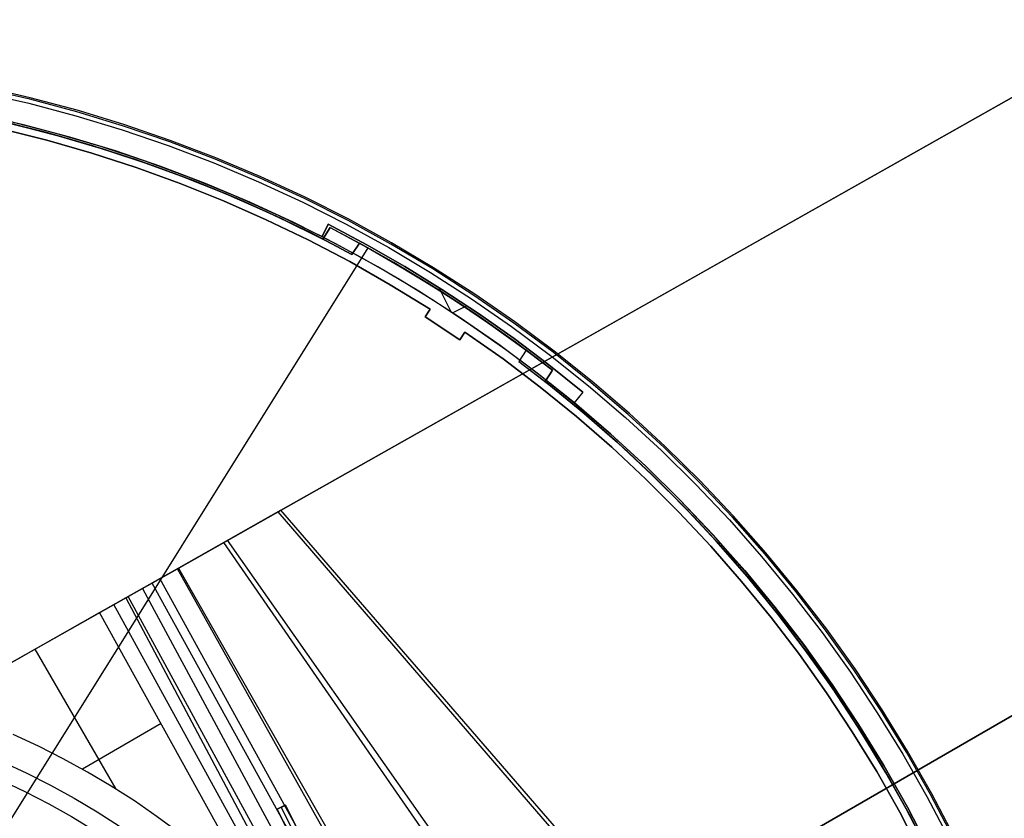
# Model space of a CAD drawing. Header units: millimetres. Extents: x 10802 to 11966, y -167 to 850.
# Tile 179 of 182: x 11418 to 11525, y 553 to 640. Entities that reach past the tile are written whole.
import ezdxf

# ---------------------------------------------------------------- set-up
doc = ezdxf.new("R2010")
doc.units = ezdxf.units.MM
for name, color, linetype in [('1', 7, 'Continuous'), ('color', 7, 'Continuous'), ('luz', 7, 'Continuous')]:
    doc.layers.add(name, color=color, linetype=linetype)

msp = doc.modelspace()

# ---------------------------------------------------------------- linework, layer by layer
at = {"layer": '1', "color": 29, "true_color": 0x4d342b}
for p, q in [((11900.08, 842.89, 61.8), (11409.19, 565.65, 61.8)), ((11446.23, 586.57, 59.02), (11673.16, 714.73, 57.45)), ((11446.51, 586.73, 65.03), (11673.3, 714.81, 63.36)), ((11638.88, 629.93, 50.64), (11485.36, 541.29, 56.32)), ((11485.72, 541.5, 62.35), (11639.12, 630.07, 56.46)), ((11446.51, 586.73, 65.03), (11435.45, 580.48, 65.53)), ((11524.71, 496.52, 59.69), (11446.51, 586.73, 65.03)), ((11435.34, 580.42, 59.52), (11446.23, 586.57, 59.02)), ((11524.25, 496.26, 53.63), (11446.23, 586.57, 59.02)), ((11508.39, 487.15, 55.63), (11440.77, 583.49, 59.23)), ((11507.3, 486.53, 61.95), (11440.36, 583.25, 65.27)), ((11435.45, 580.48, 65.53), (11429.75, 577.26, 65.66)), ((11431.56, 578.29, 59.55), (11435.34, 580.42, 59.52)), ((11492.62, 478.11, 58.55), (11435.34, 580.42, 59.52)), ((11435.45, 580.48, 65.53), (11493.47, 478.59, 64.55)), ((11489.96, 476.58, 58.99), (11433.45, 579.35, 59.54)), ((11426.92, 575.67, 59.57), (11431.56, 578.29, 59.55)), ((11431.56, 578.29, 59.55), (11487.28, 475.04, 59.33)), ((11489.18, 476.13, 65.23), (11432.6, 578.87, 65.61)), ((11429.75, 577.26, 65.66), (11409.19, 565.65, 65.66)), ((11429.75, 577.26, 65.66), (11484.87, 473.66, 65.66)), ((11486.12, 474.38, 59.45), (11430.02, 577.41, 59.56)), ((11449.41, 538.41, 59.55), (11428.47, 576.54, 59.57)), ((11409.19, 565.65, 59.57), (11426.92, 575.67, 59.57)), ((11444.53, 543.89, 59.57), (11426.92, 575.67, 59.57)), ((11428.71, 556.58, 59.57), (11419.96, 571.73, 59.57)), ((11433.58, 563.66, 59.57), (11425.06, 558.74, 59.57)), ((11420.3, 561.21, 59.57), (11417.58, 562.47, 59.57)), ((11422.98, 559.87, 59.57), (11420.3, 561.21, 59.57)), ((11425.6, 558.43, 59.57), (11422.98, 559.87, 59.57)), ((11428.18, 556.91, 59.57), (11425.6, 558.43, 59.57)), ((11430.7, 555.3, 59.57), (11428.18, 556.91, 59.57)), ((11433.16, 553.6, 59.57), (11430.7, 555.3, 59.57)), ((11435.57, 551.81, 59.57), (11433.16, 553.6, 59.57))]:
    msp.add_line(p, q, dxfattribs=at)
at = {"layer": 'color', "color": 254, "true_color": 0xcad1ee}
for p, q in [((11419.41, 631.35, -44.84), (11414.26, 632.53, -44.84)), ((11419.41, 631.35, -20.5), (11414.26, 632.53, -20.5)), ((11419.41, 631.35, -32.67), (11414.26, 632.53, -32.67)), ((11414.13, 631.93, -19.58), (11419.26, 630.76, -19.58)), ((11419.37, 631.19, -19.95), (11414.22, 632.37, -19.95)), ((11419.26, 630.76, -19.58), (11424.34, 629.4, -19.58)), ((11424.46, 629.83, -19.95), (11419.37, 631.19, -19.95)), ((11424.51, 629.99, -44.84), (11419.41, 631.35, -44.84)), ((11424.51, 629.99, -20.5), (11419.41, 631.35, -20.5)), ((11424.51, 629.99, -32.67), (11419.41, 631.35, -32.67)), ((11418.68, 628.43, -44.84), (11413.64, 629.59, -44.84)), ((11424.34, 629.4, -19.58), (11429.38, 627.87, -19.58)), ((11429.51, 628.29, -19.95), (11424.46, 629.83, -19.95)), ((11429.56, 628.45, -44.84), (11424.51, 629.99, -44.84)), ((11429.56, 628.45, -20.5), (11424.51, 629.99, -20.5)), ((11429.56, 628.45, -32.67), (11424.51, 629.99, -32.67)), ((11417.02, 628.84, -39.64), (11422.04, 627.56, -39.64)), ((11417.02, 628.84, -42.24), (11422.04, 627.56, -42.24)), ((11423.69, 627.1, -44.84), (11418.68, 628.43, -44.84)), ((11434.5, 626.59, -19.95), (11429.51, 628.29, -19.95)), ((11434.56, 626.74, -44.84), (11429.56, 628.45, -44.84)), ((11434.56, 626.74, -20.5), (11429.56, 628.45, -20.5)), ((11434.56, 626.74, -32.67), (11429.56, 628.45, -32.67)), ((11421.22, 626.75, -20.31), (11416.32, 627.97, -20.31)), ((11421.22, 626.75, -39.64), (11416.32, 627.97, -39.64)), ((11416.32, 627.97, -29.97), (11421.22, 626.75, -29.97)), ((11422.04, 627.56, -39.64), (11427.02, 626.11, -39.64)), ((11422.04, 627.56, -42.24), (11427.02, 626.11, -42.24)), ((11429.38, 627.87, -19.58), (11434.35, 626.17, -19.58)), ((11426.08, 625.35, -20.31), (11421.22, 626.75, -20.31)), ((11426.08, 625.35, -39.64), (11421.22, 626.75, -39.64)), ((11421.22, 626.75, -29.97), (11426.08, 625.35, -29.97)), ((11428.64, 625.6, -44.84), (11423.69, 627.1, -44.84)), ((11427.02, 626.11, -39.64), (11431.94, 624.49, -39.64)), ((11427.02, 626.11, -42.24), (11431.94, 624.49, -42.24)), ((11434.35, 626.17, -19.58), (11439.27, 624.3, -19.58)), ((11439.43, 624.71, -19.95), (11434.5, 626.59, -19.95)), ((11439.5, 624.86, -44.84), (11434.56, 626.74, -44.84)), ((11439.5, 624.86, -20.5), (11434.56, 626.74, -20.5)), ((11439.5, 624.86, -32.67), (11434.56, 626.74, -32.67)), ((11430.88, 623.8, -20.31), (11426.08, 625.35, -20.31)), ((11430.88, 623.8, -39.64), (11426.08, 625.35, -39.64)), ((11426.08, 625.35, -29.97), (11430.88, 623.8, -29.97)), ((11433.54, 623.92, -44.84), (11428.64, 625.6, -44.84)), ((11431.94, 624.49, -39.64), (11436.8, 622.7, -39.64)), ((11431.94, 624.49, -42.24), (11436.8, 622.7, -42.24)), ((11438.38, 622.08, -44.84), (11433.54, 623.92, -44.84)), ((11439.27, 624.3, -19.58), (11444.12, 622.26, -19.58)), ((11444.3, 622.66, -19.95), (11439.43, 624.71, -19.95)), ((11444.36, 622.81, -44.84), (11439.5, 624.86, -44.84)), ((11444.36, 622.81, -20.5), (11439.5, 624.86, -20.5)), ((11444.36, 622.81, -32.67), (11439.5, 624.86, -32.67)), ((11435.63, 622.08, -20.31), (11430.88, 623.8, -20.31)), ((11435.63, 622.08, -39.64), (11430.88, 623.8, -39.64)), ((11430.88, 623.8, -29.97), (11435.63, 622.08, -29.97)), ((11440.32, 620.2, -20.31), (11435.63, 622.08, -20.31)), ((11440.32, 620.2, -39.64), (11435.63, 622.08, -39.64)), ((11435.63, 622.08, -29.97), (11440.32, 620.2, -29.97)), ((11436.8, 622.7, -39.64), (11441.6, 620.74, -39.64)), ((11436.8, 622.7, -42.24), (11441.6, 620.74, -42.24)), ((11443.15, 620.07, -44.84), (11438.38, 622.08, -44.84)), ((11444.12, 622.26, -19.58), (11448.89, 620.05, -19.58)), ((11449.09, 620.45, -19.95), (11444.3, 622.66, -19.95)), ((11449.16, 620.6, -44.84), (11444.36, 622.81, -44.84)), ((11449.16, 620.6, -20.5), (11444.36, 622.81, -20.5)), ((11449.16, 620.6, -32.67), (11444.36, 622.81, -32.67)), ((11441.6, 620.74, -39.64), (11446.32, 618.62, -39.64)), ((11441.6, 620.74, -42.24), (11446.32, 618.62, -42.24)), ((11444.94, 618.16, -20.31), (11440.32, 620.2, -20.31)), ((11444.94, 618.16, -39.64), (11440.32, 620.2, -39.64)), ((11440.32, 620.2, -29.97), (11444.94, 618.16, -29.97)), ((11447.85, 617.89, -44.84), (11443.15, 620.07, -44.84)), ((11448.89, 620.05, -19.58), (11453.59, 617.68, -19.58)), ((11453.8, 618.07, -19.95), (11449.09, 620.45, -19.95)), ((11453.87, 618.22, -44.84), (11449.16, 620.6, -44.84)), ((11453.87, 618.22, -20.5), (11449.16, 620.6, -20.5)), ((11453.87, 618.22, -32.67), (11449.16, 620.6, -32.67)), ((11446.32, 618.62, -39.64), (11450.98, 616.34, -39.64)), ((11446.32, 618.62, -42.24), (11450.98, 616.34, -42.24)), ((11449.49, 615.97, -20.31), (11444.94, 618.16, -20.31)), ((11449.49, 615.97, -39.64), (11444.94, 618.16, -39.64)), ((11444.94, 618.16, -29.97), (11449.49, 615.97, -29.97)), ((11452.47, 615.56, -44.84), (11447.85, 617.89, -44.84)), ((11450.98, 616.34, -39.64), (11451.65, 617.66, -39.64)), ((11450.98, 616.34, -43.14), (11451.65, 617.66, -43.14)), ((11451.65, 617.66, -41.39), (11450.98, 616.34, -41.39)), ((11451.65, 617.66, -39.64), (11455.82, 615.44, -39.64)), ((11451.65, 617.66, -43.14), (11451.65, 617.66, -39.64)), ((11455.82, 615.44, -43.14), (11451.65, 617.66, -43.14)), ((11451.65, 617.66, -41.39), (11455.82, 615.44, -41.39)), ((11453.59, 617.68, -19.58), (11458.2, 615.15, -19.58)), ((11458.42, 615.53, -19.95), (11453.8, 618.07, -19.95)), ((11458.5, 615.67, -44.84), (11453.87, 618.22, -44.84)), ((11458.5, 615.67, -20.5), (11453.87, 618.22, -20.5)), ((11458.5, 615.67, -32.67), (11453.87, 618.22, -32.67)), ((11451.31, 617, -43.14), (11451.31, 617, -39.64)), ((11453.97, 613.63, -20.31), (11449.49, 615.97, -20.31)), ((11453.97, 613.63, -39.64), (11449.49, 615.97, -39.64)), ((11449.49, 615.97, -29.97), (11453.97, 613.63, -29.97)), ((11450.98, 616.34, -43.14), (11455.1, 614.14, -43.14)), ((11450.98, 616.34, -39.64), (11450.98, 616.34, -43.14)), ((11457.01, 613.07, -44.84), (11452.47, 615.56, -44.84)), ((11455.82, 615.44, -39.64), (11459.92, 613.1, -39.64)), ((11459.92, 613.1, -43.14), (11455.82, 615.44, -43.14)), ((11455.82, 615.44, -41.39), (11459.92, 613.1, -41.39)), ((11462.96, 612.83, -19.95), (11458.42, 615.53, -19.95)), ((11463.04, 612.97, -44.84), (11458.5, 615.67, -44.84)), ((11463.04, 612.97, -20.5), (11458.5, 615.67, -20.5)), ((11463.04, 612.97, -32.67), (11458.5, 615.67, -32.67)), ((11458.2, 615.15, -19.58), (11462.72, 612.46, -19.58)), ((11458.36, 611.13, -20.31), (11453.97, 613.63, -20.31)), ((11458.36, 611.13, -39.64), (11453.97, 613.63, -39.64)), ((11453.97, 613.63, -29.97), (11458.36, 611.13, -29.97)), ((11455.1, 614.14, -43.14), (11459.16, 611.82, -43.14)), ((11461.46, 610.42, -44.84), (11457.01, 613.07, -44.84)), ((11459.92, 613.1, -39.64), (11463.94, 610.62, -39.64)), ((11463.94, 610.62, -43.14), (11459.92, 613.1, -43.14)), ((11459.92, 613.1, -41.39), (11463.94, 610.62, -41.39)), ((11462.72, 612.46, -19.58), (11467.15, 609.61, -19.58)), ((11467.39, 609.98, -19.95), (11462.96, 612.83, -19.95)), ((11467.49, 610.12, -44.84), (11463.04, 612.97, -44.84)), ((11467.49, 610.12, -20.5), (11463.04, 612.97, -20.5)), ((11467.49, 610.12, -32.67), (11463.04, 612.97, -32.67)), ((11459.16, 611.82, -43.14), (11463.14, 609.37, -43.14)), ((11462.66, 608.49, -20.31), (11458.36, 611.13, -20.31)), ((11462.66, 608.49, -39.64), (11458.36, 611.13, -39.64)), ((11458.36, 611.13, -29.97), (11462.66, 608.49, -29.97)), ((11465.82, 607.62, -44.84), (11461.46, 610.42, -44.84)), ((11464.95, 608.2, -43.14), (11463.64, 610.81, -43.14)), ((11463.94, 610.62, -39.64), (11467.88, 608.02, -39.64)), ((11467.88, 608.02, -43.14), (11463.94, 610.62, -43.14)), ((11463.94, 610.62, -41.39), (11467.88, 608.02, -41.39)), ((11471.83, 607.11, -44.84), (11467.49, 610.12, -44.84)), ((11471.83, 607.11, -20.5), (11467.49, 610.12, -20.5)), ((11471.83, 607.11, -32.67), (11467.49, 610.12, -32.67)), ((11463.14, 609.37, -43.14), (11467.04, 606.8, -43.14)), ((11465.92, 609.34, -39.64), (11465.92, 609.34, -43.14)), ((11467.15, 609.61, -19.58), (11471.47, 606.62, -19.58)), ((11471.73, 606.98, -19.95), (11467.39, 609.98, -19.95)), ((11462.11, 607.65, -19.88), (11462.66, 608.49, -20.31)), ((11462.11, 607.65, -39.64), (11462.66, 608.49, -39.64)), ((11462.66, 608.49, -29.76), (11462.11, 607.65, -29.76)), ((11462.39, 608.07, -39.64), (11462.39, 608.07, -20.09)), ((11462.66, 608.49, -20.31), (11462.66, 608.49, -39.64)), ((11466.64, 608.86, -43.14), (11465.11, 608.1, -43.14)), ((11467.88, 608.02, -39.64), (11471.74, 605.31, -39.64)), ((11471.74, 605.31, -43.14), (11467.88, 608.02, -43.14)), ((11467.88, 608.02, -41.39), (11471.74, 605.31, -41.39)), ((11465.87, 605.18, -19.88), (11462.11, 607.65, -19.88)), ((11462.11, 607.65, -39.64), (11462.11, 607.65, -19.88)), ((11465.87, 605.18, -39.64), (11462.11, 607.65, -39.64)), ((11462.11, 607.65, -29.76), (11465.87, 605.18, -29.76)), ((11470.08, 604.68, -44.84), (11465.82, 607.62, -44.84)), ((11475.96, 603.83, -19.95), (11471.73, 606.98, -19.95)), ((11476.06, 603.96, -44.84), (11471.83, 607.11, -44.84)), ((11476.06, 603.96, -20.5), (11471.83, 607.11, -20.5)), ((11476.06, 603.96, -32.67), (11471.83, 607.11, -32.67)), ((11464, 606.43, -19.88), (11464, 606.43, -39.64)), ((11466.42, 606.01, -20.31), (11465.87, 605.18, -19.88)), ((11465.87, 605.18, -39.64), (11466.42, 606.01, -39.64)), ((11465.87, 605.18, -29.76), (11466.42, 606.01, -29.76)), ((11470.55, 603.1, -20.31), (11466.42, 606.01, -20.31)), ((11466.42, 606.01, -39.64), (11466.42, 606.01, -20.31)), ((11470.55, 603.1, -39.64), (11466.42, 606.01, -39.64)), ((11466.42, 606.01, -29.97), (11470.55, 603.1, -29.97)), ((11467.04, 606.8, -43.14), (11470.86, 604.11, -43.14)), ((11471.47, 606.62, -19.58), (11475.69, 603.48, -19.58)), ((11465.87, 605.18, -19.88), (11465.87, 605.18, -39.64)), ((11466.15, 605.6, -39.64), (11466.15, 605.6, -20.09)), ((11471.74, 605.31, -39.64), (11475.51, 602.47, -39.64)), ((11475.51, 602.47, -43.14), (11471.74, 605.31, -43.14)), ((11471.74, 605.31, -41.39), (11475.51, 602.47, -41.39)), ((11474.23, 601.58, -44.84), (11470.08, 604.68, -44.84)), ((11470.86, 604.11, -43.14), (11474.6, 601.3, -43.14)), ((11480.08, 600.53, -19.95), (11475.96, 603.83, -19.95)), ((11480.19, 600.66, -44.84), (11476.06, 603.96, -44.84)), ((11480.19, 600.66, -20.5), (11476.06, 603.96, -20.5)), ((11480.19, 600.66, -32.67), (11476.06, 603.96, -32.67)), ((11474.57, 600.05, -20.31), (11470.55, 603.1, -20.31)), ((11474.57, 600.05, -39.64), (11470.55, 603.1, -39.64)), ((11470.55, 603.1, -29.97), (11474.57, 600.05, -29.97)), ((11475.69, 603.48, -19.58), (11479.8, 600.19, -19.58)), ((11478.27, 598.35, -44.84), (11474.23, 601.58, -44.84)), ((11475.51, 602.47, -39.64), (11479.19, 599.51, -39.64)), ((11479.19, 599.51, -43.14), (11475.51, 602.47, -43.14)), ((11475.51, 602.47, -41.39), (11479.19, 599.51, -41.39)), ((11474.6, 601.3, -43.14), (11478.25, 598.37, -43.14)), ((11484.09, 597.09, -19.95), (11480.08, 600.53, -19.95)), ((11484.2, 597.22, -44.84), (11480.19, 600.66, -44.84)), ((11484.2, 597.22, -20.5), (11480.19, 600.66, -20.5)), ((11484.2, 597.22, -32.67), (11480.19, 600.66, -32.67)), ((11478.49, 596.86, -20.31), (11474.57, 600.05, -20.31)), ((11478.49, 596.86, -39.64), (11474.57, 600.05, -39.64)), ((11474.57, 600.05, -29.97), (11478.49, 596.86, -29.97)), ((11479.19, 599.51, -43.14), (11478.25, 598.37, -43.14)), ((11479.19, 599.51, -39.64), (11478.25, 598.37, -39.64)), ((11479.19, 599.51, -41.39), (11478.25, 598.37, -41.39)), ((11479.19, 599.51, -39.64), (11479.19, 599.51, -43.14)), ((11479.8, 600.19, -19.58), (11483.79, 596.76, -19.58)), ((11478.25, 598.37, -39.64), (11482.18, 595, -39.64)), ((11478.25, 598.37, -43.14), (11478.25, 598.37, -39.64)), ((11478.25, 598.37, -42.24), (11482.18, 595, -42.24)), ((11478.72, 598.94, -43.14), (11478.72, 598.94, -39.64)), ((11482.2, 594.98, -44.84), (11478.27, 598.35, -44.84)), ((11482.3, 593.55, -20.31), (11478.49, 596.86, -20.31)), ((11482.3, 593.55, -39.64), (11478.49, 596.86, -39.64)), ((11478.49, 596.86, -29.97), (11482.3, 593.55, -29.97)), ((11483.79, 596.76, -19.58), (11487.67, 593.2, -19.58)), ((11487.97, 593.52, -19.95), (11484.09, 597.09, -19.95)), ((11488.08, 593.64, -44.84), (11484.2, 597.22, -44.84)), ((11488.08, 593.64, -20.5), (11484.2, 597.22, -20.5)), ((11488.08, 593.64, -32.67), (11484.2, 597.22, -32.67)), ((11482.18, 595, -39.64), (11485.99, 591.49, -39.64)), ((11482.18, 595, -42.24), (11485.99, 591.49, -42.24)), ((11486.02, 591.47, -44.84), (11482.2, 594.98, -44.84)), ((11486, 590.1, -20.31), (11482.3, 593.55, -20.31)), ((11486, 590.1, -39.64), (11482.3, 593.55, -39.64)), ((11482.3, 593.55, -29.97), (11486, 590.1, -29.97)), ((11487.67, 593.2, -19.58), (11491.41, 589.51, -19.58)), ((11491.73, 589.82, -19.95), (11487.97, 593.52, -19.95)), ((11491.85, 589.93, -44.84), (11488.08, 593.64, -44.84)), ((11491.85, 589.93, -20.5), (11488.08, 593.64, -20.5)), ((11491.85, 589.93, -32.67), (11488.08, 593.64, -32.67)), ((11485.99, 591.49, -39.64), (11489.68, 587.85, -39.64)), ((11485.99, 591.49, -42.24), (11489.68, 587.85, -42.24)), ((11489.7, 587.83, -44.84), (11486.02, 591.47, -44.84)), ((11489.57, 586.54, -20.31), (11486, 590.1, -20.31)), ((11489.57, 586.54, -39.64), (11486, 590.1, -39.64)), ((11486, 590.1, -29.97), (11489.57, 586.54, -29.97)), ((11495.48, 586.1, -44.84), (11491.85, 589.93, -44.84)), ((11495.48, 586.1, -20.5), (11491.85, 589.93, -20.5)), ((11495.48, 586.1, -32.67), (11491.85, 589.93, -32.67)), ((11491.41, 589.51, -19.58), (11495.03, 585.69, -19.58)), ((11495.35, 585.99, -19.95), (11491.73, 589.82, -19.95)), ((11489.68, 587.85, -39.64), (11493.25, 584.09, -39.64)), ((11489.68, 587.85, -42.24), (11493.25, 584.09, -42.24)), ((11493.26, 584.07, -44.84), (11489.7, 587.83, -44.84)), ((11493.02, 582.85, -20.31), (11489.57, 586.54, -20.31)), ((11493.02, 582.85, -39.64), (11489.57, 586.54, -39.64)), ((11489.57, 586.54, -29.97), (11493.02, 582.85, -29.97)), ((11495.03, 585.69, -19.58), (11498.51, 581.75, -19.58)), ((11498.85, 582.03, -19.95), (11495.35, 585.99, -19.95)), ((11498.97, 582.14, -44.84), (11495.48, 586.1, -44.84)), ((11498.97, 582.14, -20.5), (11495.48, 586.1, -20.5)), ((11498.97, 582.14, -32.67), (11495.48, 586.1, -32.67)), ((11493.25, 584.09, -39.64), (11496.68, 580.21, -39.64)), ((11493.25, 584.09, -42.24), (11496.68, 580.21, -42.24)), ((11496.69, 580.19, -44.84), (11493.26, 584.07, -44.84)), ((11496.35, 579.05, -20.31), (11493.02, 582.85, -20.31)), ((11496.35, 579.05, -39.64), (11493.02, 582.85, -39.64)), ((11493.02, 582.85, -29.97), (11496.35, 579.05, -29.97)), ((11498.51, 581.75, -19.58), (11501.86, 577.68, -19.58)), ((11502.2, 577.96, -19.95), (11498.85, 582.03, -19.95)), ((11502.33, 578.06, -44.84), (11498.97, 582.14, -44.84)), ((11502.33, 578.06, -20.5), (11498.97, 582.14, -20.5)), ((11502.33, 578.06, -32.67), (11498.97, 582.14, -32.67)), ((11496.68, 580.21, -39.64), (11499.97, 576.21, -39.64)), ((11496.68, 580.21, -42.24), (11499.97, 576.21, -42.24)), ((11499.98, 576.2, -44.84), (11496.69, 580.19, -44.84)), ((11499.55, 575.14, -20.31), (11496.35, 579.05, -20.31)), ((11499.55, 575.14, -39.64), (11496.35, 579.05, -39.64)), ((11496.35, 579.05, -29.97), (11499.55, 575.14, -29.97)), ((11501.86, 577.68, -19.58), (11505.06, 573.51, -19.58)), ((11505.41, 573.77, -19.95), (11502.2, 577.96, -19.95)), ((11505.55, 573.87, -44.84), (11502.33, 578.06, -44.84)), ((11505.55, 573.87, -20.5), (11502.33, 578.06, -20.5)), ((11505.55, 573.87, -32.67), (11502.33, 578.06, -32.67)), ((11499.97, 576.21, -39.64), (11503.13, 572.1, -39.64)), ((11499.97, 576.21, -42.24), (11503.13, 572.1, -42.24)), ((11503.14, 572.09, -44.84), (11499.98, 576.2, -44.84)), ((11502.61, 571.12, -20.31), (11499.55, 575.14, -20.31)), ((11502.61, 571.12, -39.64), (11499.55, 575.14, -39.64)), ((11499.55, 575.14, -29.97), (11502.61, 571.12, -29.97)), ((11508.61, 569.57, -44.84), (11505.55, 573.87, -44.84)), ((11508.61, 569.57, -20.5), (11505.55, 573.87, -20.5)), ((11508.61, 569.57, -32.67), (11505.55, 573.87, -32.67)), ((11505.06, 573.51, -19.58), (11508.11, 569.23, -19.58)), ((11508.48, 569.48, -19.95), (11505.41, 573.77, -19.95)), ((11503.13, 572.1, -39.64), (11506.14, 567.88, -39.64)), ((11503.13, 572.1, -42.24), (11506.14, 567.88, -42.24)), ((11506.14, 567.87, -44.84), (11503.14, 572.09, -44.84)), ((11505.53, 567, -20.31), (11502.61, 571.12, -20.31)), ((11505.53, 567, -39.64), (11502.61, 571.12, -39.64)), ((11502.61, 571.12, -29.97), (11505.53, 567, -29.97)), ((11508.11, 569.23, -19.58), (11511.02, 564.84, -19.58)), ((11511.39, 565.08, -19.95), (11508.48, 569.48, -19.95)), ((11511.53, 565.17, -44.84), (11508.61, 569.57, -44.84)), ((11511.53, 565.17, -20.5), (11508.61, 569.57, -20.5)), ((11511.53, 565.17, -32.67), (11508.61, 569.57, -32.67)), ((11506.14, 567.88, -39.64), (11509, 563.56, -39.64)), ((11506.14, 567.88, -42.24), (11509, 563.56, -42.24)), ((11509, 563.56, -44.84), (11506.14, 567.87, -44.84)), ((11508.31, 562.78, -20.31), (11505.53, 567, -20.31)), ((11508.31, 562.78, -39.64), (11505.53, 567, -39.64)), ((11505.53, 567, -29.97), (11508.31, 562.78, -29.97)), ((11511.02, 564.84, -19.58), (11513.77, 560.36, -19.58)), ((11514.16, 560.59, -19.95), (11511.39, 565.08, -19.95)), ((11514.3, 560.67, -44.84), (11511.53, 565.17, -44.84)), ((11514.3, 560.67, -20.5), (11511.53, 565.17, -20.5)), ((11514.3, 560.67, -32.67), (11511.53, 565.17, -32.67)), ((11509, 563.56, -39.64), (11511.71, 559.15, -39.64)), ((11511.72, 559.14, -44.84), (11509, 563.56, -44.84)), ((11509, 563.56, -42.24), (11511.71, 559.15, -42.24)), ((11510.95, 558.48, -20.31), (11508.31, 562.78, -20.31)), ((11510.95, 558.48, -39.64), (11508.31, 562.78, -39.64)), ((11508.31, 562.78, -29.97), (11510.95, 558.48, -29.97)), ((11513.77, 560.36, -19.58), (11516.37, 555.79, -19.58)), ((11516.76, 556, -19.95), (11514.16, 560.59, -19.95)), ((11516.91, 556.08, -44.84), (11514.3, 560.67, -44.84)), ((11516.91, 556.08, -20.5), (11514.3, 560.67, -20.5)), ((11516.91, 556.08, -32.67), (11514.3, 560.67, -32.67)), ((11416.42, 559.52, 9.65), (11419.05, 558.31, 9.65)), ((11511.71, 559.15, -39.64), (11514.27, 554.64, -39.64)), ((11511.71, 559.15, -42.24), (11514.27, 554.64, -42.24)), ((11514.27, 554.64, -44.84), (11511.72, 559.14, -44.84)), ((11419.05, 558.31, 9.65), (11421.63, 557, 9.65)), ((11513.44, 554.08, -20.31), (11510.95, 558.48, -20.31)), ((11513.44, 554.08, -39.64), (11510.95, 558.48, -39.64)), ((11510.95, 558.48, -29.97), (11513.44, 554.08, -29.97)), ((11416.34, 557.52, 8.27), (11418.9, 556.3, 8.27)), ((11421.63, 557, 9.65), (11424.17, 555.61, 9.65)), ((11418.9, 556.3, 8.27), (11421.42, 555, 8.27)), ((11516.37, 555.79, -19.58), (11518.81, 551.12, -19.58)), ((11519.21, 551.32, -19.95), (11516.76, 556, -19.95)), ((11519.35, 551.4, -44.84), (11516.91, 556.08, -44.84)), ((11519.35, 551.4, -20.5), (11516.91, 556.08, -20.5)), ((11519.35, 551.4, -32.67), (11516.91, 556.08, -32.67)), ((11421.42, 555, 8.27), (11423.89, 553.62, 8.27)), ((11424.17, 555.61, 9.65), (11426.65, 554.13, 9.65)), ((11446.12, 554.4, 2.41), (11447.01, 554.85, 2.01)), ((11447.01, 554.85, 1.66), (11446.12, 554.4, 1.66)), ((11446.12, 554.4, 2.04), (11446.96, 554.83, 2.04)), ((11447.01, 554.85, 2.01), (11449.27, 550.34, 2.75)), ((11447.01, 554.85, 1.66), (11447.01, 554.85, 2.01)), ((11449.27, 550.34, -3.38), (11447.01, 554.85, 1.66)), ((11426.65, 554.13, 9.65), (11429.09, 552.57, 9.65)), ((11448.38, 549.9, 3.16), (11446.12, 554.4, 2.41)), ((11446.12, 554.4, 1.66), (11446.12, 554.4, 2.41)), ((11446.12, 554.4, 1.66), (11448.38, 549.9, -3.38)), ((11446.56, 554.63, 1.66), (11446.56, 554.63, 2.21)), ((11448.81, 550.16, -3.34), (11446.56, 554.63, 1.66)), ((11515.78, 549.61, -20.31), (11513.44, 554.08, -20.31)), ((11515.78, 549.61, -39.64), (11513.44, 554.08, -39.64)), ((11513.44, 554.08, -29.97), (11515.78, 549.61, -29.97)), ((11514.27, 554.64, -39.64), (11516.67, 550.05, -39.64)), ((11516.67, 550.05, -44.84), (11514.27, 554.64, -44.84)), ((11514.27, 554.64, -42.24), (11516.67, 550.05, -42.24)), ((11423.89, 553.62, 8.27), (11426.31, 552.15, 8.27))]:
    msp.add_line(p, q, dxfattribs=at)
at = {"layer": 'luz', "color": 254, "true_color": 0xcad1ee}
for p, q in [((11416.4, 628.78, -40.09), (11421.32, 627.55, -40.09)), ((11421.32, 627.55, -40.84), (11416.4, 628.78, -40.84)), ((11417.47, 628.52, -41.59), (11422.44, 627.24, -41.59)), ((11422.44, 627.24, -41.59), (11417.47, 628.52, -41.59)), ((11417.88, 628.42, -43.09), (11422.79, 627.15, -43.09)), ((11417.88, 628.42, -42.34), (11422.79, 627.15, -42.34)), ((11421.32, 627.55, -40.09), (11426.2, 626.15, -40.09)), ((11426.2, 626.15, -40.84), (11421.32, 627.55, -40.84)), ((11422.44, 627.24, -41.59), (11427.36, 625.79, -41.59)), ((11427.36, 625.79, -41.59), (11422.44, 627.24, -41.59)), ((11422.79, 627.15, -43.09), (11427.65, 625.7, -43.09)), ((11422.79, 627.15, -42.34), (11427.65, 625.7, -42.34)), ((11426.2, 626.15, -40.09), (11431.02, 624.59, -40.09)), ((11431.02, 624.59, -40.84), (11426.2, 626.15, -40.84)), ((11427.36, 625.79, -41.59), (11432.23, 624.18, -41.59)), ((11432.23, 624.18, -41.59), (11427.36, 625.79, -41.59)), ((11427.65, 625.7, -43.09), (11432.46, 624.09, -43.09)), ((11427.65, 625.7, -42.34), (11432.46, 624.09, -42.34)), ((11431.02, 624.59, -40.09), (11435.79, 622.87, -40.09)), ((11435.79, 622.87, -40.84), (11431.02, 624.59, -40.84)), ((11432.23, 624.18, -41.59), (11437.04, 622.39, -41.59)), ((11437.04, 622.39, -41.59), (11432.23, 624.18, -41.59)), ((11432.46, 624.09, -43.09), (11437.21, 622.33, -43.09)), ((11432.46, 624.09, -42.34), (11437.21, 622.33, -42.34)), ((11435.79, 622.87, -40.09), (11440.5, 620.99, -40.09)), ((11440.5, 620.99, -40.84), (11435.79, 622.87, -40.84)), ((11437.04, 622.39, -41.59), (11441.79, 620.44, -41.59)), ((11441.79, 620.44, -41.59), (11437.04, 622.39, -41.59)), ((11437.21, 622.33, -43.09), (11441.9, 620.4, -43.09)), ((11437.21, 622.33, -42.34), (11441.9, 620.4, -42.34)), ((11440.5, 620.99, -40.09), (11445.14, 618.95, -40.09)), ((11445.14, 618.95, -40.84), (11440.5, 620.99, -40.84)), ((11441.79, 620.44, -41.59), (11446.47, 618.34, -41.59)), ((11446.47, 618.34, -41.59), (11441.79, 620.44, -41.59)), ((11441.9, 620.4, -43.09), (11446.52, 618.31, -43.09)), ((11441.9, 620.4, -42.34), (11446.52, 618.31, -42.34)), ((11445.14, 618.95, -40.09), (11449.71, 616.76, -40.09)), ((11449.71, 616.76, -40.84), (11445.14, 618.95, -40.84)), ((11446.47, 618.34, -41.59), (11451.07, 616.07, -41.59)), ((11451.07, 616.07, -41.59), (11446.47, 618.34, -41.59)), ((11446.52, 618.31, -43.09), (11451.07, 616.07, -43.09)), ((11446.52, 618.31, -42.34), (11451.07, 616.07, -42.34)), ((11449.71, 616.76, -40.09), (11454.21, 614.41, -40.09)), ((11454.21, 614.41, -40.84), (11449.71, 616.76, -40.84)), ((11451.07, 616.07, -43.09), (11451.84, 617.3, -43.09)), ((11451.07, 616.07, -41.59), (11451.84, 617.3, -41.59)), ((11451.84, 617.3, -42.34), (11451.07, 616.07, -42.34)), ((11451.45, 616.68, -41.59), (11451.45, 616.68, -43.09)), ((11451.84, 617.3, -43.09), (11456.25, 614.94, -43.09)), ((11451.84, 617.3, -43.09), (11451.84, 617.3, -41.59)), ((11451.84, 617.3, -41.59), (11455.01, 615.62, -41.59)), ((11451.84, 617.3, -42.34), (11456.25, 614.94, -42.34)), ((11451.07, 616.07, -43.09), (11451.07, 616.07, -41.59)), ((11454.21, 614.41, -41.59), (11451.07, 616.07, -41.59)), ((11455.01, 615.62, -41.59), (11454.21, 614.41, -41.59)), ((11454.21, 614.41, -40.09), (11455.01, 615.62, -40.09)), ((11455.01, 615.62, -40.84), (11454.21, 614.41, -40.84)), ((11455.01, 615.62, -41.59), (11458.74, 613.52, -41.59)), ((11455.01, 615.62, -41.59), (11455.01, 615.62, -40.09)), ((11455.01, 615.62, -40.09), (11459.36, 613.15, -40.09)), ((11458.74, 613.52, -41.59), (11455.01, 615.62, -41.59)), ((11459.36, 613.15, -40.84), (11455.01, 615.62, -40.84)), ((11455.92, 615.12, -43.09), (11295.85, 358.93, -43.09)), ((11455.92, 615.12, -41.59), (11295.85, 358.93, -41.59)), ((11454.21, 614.41, -41.59), (11454.21, 614.41, -40.09)), ((11454.61, 615.01, -41.59), (11454.61, 615.01, -40.09)), ((11456.25, 614.94, -43.09), (11460.58, 612.43, -43.09)), ((11456.25, 614.94, -42.34), (11460.58, 612.43, -42.34)), ((11458.74, 613.52, -41.59), (11462.42, 611.3, -41.59)), ((11462.42, 611.3, -41.59), (11458.74, 613.52, -41.59)), ((11459.36, 613.15, -40.09), (11463.63, 610.54, -40.09)), ((11463.63, 610.54, -40.84), (11459.36, 613.15, -40.84)), ((11460.58, 612.43, -43.09), (11464.83, 609.77, -43.09)), ((11460.58, 612.43, -42.34), (11464.83, 609.77, -42.34)), ((11462.42, 611.3, -41.59), (11466.03, 608.99, -41.59)), ((11466.03, 608.99, -41.59), (11462.42, 611.3, -41.59)), ((11462.71, 611.12, -41.59), (11462.71, 611.12, -43.09)), ((11463.63, 610.54, -40.09), (11467.81, 607.79, -40.09)), ((11467.81, 607.79, -40.84), (11463.63, 610.54, -40.84)), ((11464.83, 609.77, -43.09), (11468.98, 606.98, -43.09)), ((11464.83, 609.77, -42.34), (11468.98, 606.98, -42.34)), ((11465.73, 609.18, -41.59), (11465.73, 609.18, -40.09)), ((11466.03, 608.99, -41.59), (11469.57, 606.57, -41.59)), ((11469.57, 606.57, -41.59), (11466.03, 608.99, -41.59)), ((11467.81, 607.79, -40.09), (11471.9, 604.9, -40.09)), ((11471.9, 604.9, -40.84), (11467.81, 607.79, -40.84)), ((11468.98, 606.98, -43.09), (11473.04, 604.05, -43.09)), ((11468.98, 606.98, -42.34), (11473.04, 604.05, -42.34)), ((11469.57, 606.57, -41.59), (11473.04, 604.05, -41.59)), ((11473.04, 604.05, -41.59), (11469.57, 606.57, -41.59)), ((11471.9, 604.9, -40.09), (11475.89, 601.88, -40.09)), ((11475.89, 601.88, -40.84), (11471.9, 604.9, -40.84)), ((11473.04, 604.05, -43.09), (11472.27, 602.82, -43.09)), ((11473.04, 604.05, -41.59), (11472.27, 602.82, -41.59)), ((11473.04, 604.05, -42.34), (11472.27, 602.82, -42.34)), ((11473.04, 604.05, -43.09), (11473.04, 604.05, -41.59)), ((11475.89, 601.88, -41.59), (11473.04, 604.05, -41.59)), ((11472.27, 602.82, -41.59), (11472.27, 602.82, -43.09)), ((11472.27, 602.82, -43.09), (11476.28, 599.72, -43.09)), ((11472.27, 602.82, -41.59), (11475.09, 600.66, -41.59)), ((11472.27, 602.82, -42.34), (11476.28, 599.72, -42.34)), ((11472.66, 603.44, -43.09), (11472.66, 603.44, -41.59)), ((11475.09, 600.66, -41.59), (11475.89, 601.88, -41.59)), ((11475.89, 601.88, -40.09), (11475.09, 600.66, -40.09)), ((11475.09, 600.66, -40.84), (11475.89, 601.88, -40.84)), ((11475.89, 601.88, -41.59), (11475.89, 601.88, -40.09)), ((11475.09, 600.66, -41.59), (11479.07, 597.42, -41.59)), ((11475.09, 600.66, -41.59), (11475.09, 600.66, -40.09)), ((11475.09, 600.66, -40.09), (11479.02, 597.46, -40.09)), ((11479.07, 597.42, -41.59), (11475.09, 600.66, -41.59)), ((11479.02, 597.46, -40.84), (11475.09, 600.66, -40.84)), ((11475.49, 601.27, -41.59), (11475.49, 601.27, -40.09)), ((11476.28, 599.72, -43.09), (11480.18, 596.48, -43.09)), ((11476.28, 599.72, -42.34), (11480.18, 596.48, -42.34)), ((11479.02, 597.46, -40.09), (11482.85, 594.13, -40.09)), ((11482.85, 594.13, -40.84), (11479.02, 597.46, -40.84)), ((11479.07, 597.42, -41.59), (11482.94, 594.05, -41.59)), ((11482.94, 594.05, -41.59), (11479.07, 597.42, -41.59)), ((11480.18, 596.48, -43.09), (11483.97, 593.11, -43.09)), ((11480.18, 596.48, -42.34), (11483.97, 593.11, -42.34)), ((11482.85, 594.13, -40.09), (11486.56, 590.67, -40.09)), ((11486.56, 590.67, -40.84), (11482.85, 594.13, -40.84)), ((11482.94, 594.05, -41.59), (11486.69, 590.55, -41.59)), ((11486.69, 590.55, -41.59), (11482.94, 594.05, -41.59)), ((11483.97, 593.11, -43.09), (11487.64, 589.61, -43.09)), ((11483.97, 593.11, -42.34), (11487.64, 589.61, -42.34)), ((11486.56, 590.67, -40.09), (11490.15, 587.09, -40.09)), ((11490.15, 587.09, -40.84), (11486.56, 590.67, -40.84)), ((11486.69, 590.55, -41.59), (11490.31, 586.92, -41.59)), ((11490.31, 586.92, -41.59), (11486.69, 590.55, -41.59)), ((11487.64, 589.61, -43.09), (11491.2, 586, -43.09)), ((11487.64, 589.61, -42.34), (11491.2, 586, -42.34)), ((11490.15, 587.09, -40.09), (11493.61, 583.39, -40.09)), ((11493.61, 583.39, -40.84), (11490.15, 587.09, -40.84)), ((11490.31, 586.92, -41.59), (11493.82, 583.17, -41.59)), ((11493.82, 583.17, -41.59), (11490.31, 586.92, -41.59)), ((11491.2, 586, -43.09), (11494.63, 582.26, -43.09)), ((11491.2, 586, -42.34), (11494.63, 582.26, -42.34)), ((11493.61, 583.39, -40.09), (11496.95, 579.58, -40.09)), ((11496.95, 579.58, -40.84), (11493.61, 583.39, -40.84)), ((11493.82, 583.17, -41.59), (11497.19, 579.3, -41.59)), ((11497.19, 579.3, -41.59), (11493.82, 583.17, -41.59)), ((11494.63, 582.26, -43.09), (11497.93, 578.41, -43.09)), ((11494.63, 582.26, -42.34), (11497.93, 578.41, -42.34)), ((11496.95, 579.58, -40.09), (11500.16, 575.65, -40.09)), ((11500.16, 575.65, -40.84), (11496.95, 579.58, -40.84)), ((11497.19, 579.3, -41.59), (11500.42, 575.32, -41.59)), ((11500.42, 575.32, -41.59), (11497.19, 579.3, -41.59)), ((11497.93, 578.41, -43.09), (11501.1, 574.45, -43.09)), ((11497.93, 578.41, -42.34), (11501.1, 574.45, -42.34)), ((11500.16, 575.65, -40.09), (11503.23, 571.62, -40.09)), ((11503.23, 571.62, -40.84), (11500.16, 575.65, -40.84)), ((11500.42, 575.32, -41.59), (11503.52, 571.23, -41.59)), ((11503.52, 571.23, -41.59), (11500.42, 575.32, -41.59)), ((11501.1, 574.45, -43.09), (11504.13, 570.39, -43.09)), ((11501.1, 574.45, -42.34), (11504.13, 570.39, -42.34)), ((11503.23, 571.62, -40.09), (11506.17, 567.48, -40.09)), ((11506.17, 567.48, -40.84), (11503.23, 571.62, -40.84)), ((11503.52, 571.23, -41.59), (11506.48, 567.03, -41.59)), ((11506.48, 567.03, -41.59), (11503.52, 571.23, -41.59)), ((11504.13, 570.39, -43.09), (11507.02, 566.22, -43.09)), ((11504.13, 570.39, -42.34), (11507.02, 566.22, -42.34)), ((11506.17, 567.48, -40.09), (11508.96, 563.25, -40.09)), ((11508.96, 563.25, -40.84), (11506.17, 567.48, -40.84)), ((11506.48, 567.03, -41.59), (11509.29, 562.74, -41.59)), ((11509.29, 562.74, -41.59), (11506.48, 567.03, -41.59)), ((11507.02, 566.22, -43.09), (11509.77, 561.97, -43.09)), ((11507.02, 566.22, -42.34), (11509.77, 561.97, -42.34)), ((11508.96, 563.25, -40.09), (11511.61, 558.93, -40.09)), ((11511.61, 558.93, -40.84), (11508.96, 563.25, -40.84)), ((11509.29, 562.74, -41.59), (11511.95, 558.35, -41.59)), ((11511.95, 558.35, -41.59), (11509.29, 562.74, -41.59)), ((11509.77, 561.97, -43.09), (11512.38, 557.61, -43.09)), ((11509.77, 561.97, -42.34), (11512.38, 557.61, -42.34)), ((11511.61, 558.93, -40.09), (11514.11, 554.52, -40.09)), ((11514.11, 554.52, -40.84), (11511.61, 558.93, -40.84)), ((11511.95, 558.35, -41.59), (11514.46, 553.88, -41.59)), ((11514.46, 553.88, -41.59), (11511.95, 558.35, -41.59)), ((11512.38, 557.61, -43.09), (11514.83, 553.18, -43.09)), ((11512.38, 557.61, -42.34), (11514.83, 553.18, -42.34)), ((11514.11, 554.52, -40.09), (11516.46, 550.02, -40.09)), ((11516.46, 550.02, -40.84), (11514.11, 554.52, -40.84)), ((11514.46, 553.88, -41.59), (11516.81, 549.32, -41.59)), ((11516.81, 549.32, -41.59), (11514.46, 553.88, -41.59))]:
    msp.add_line(p, q, dxfattribs=at)

doc.saveas('drawing.dxf')
